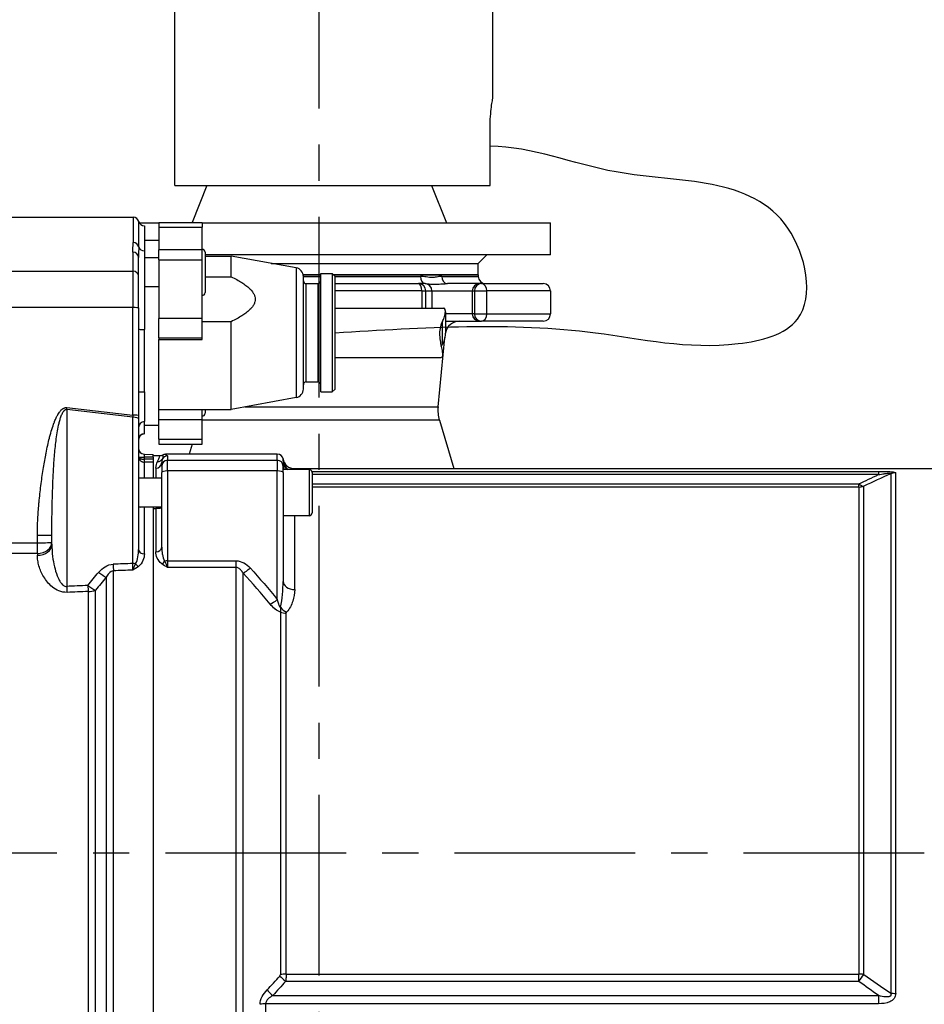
# Model space of a CAD drawing. Header units: millimetres. Extents: x 0 to 5940, y 0 to 4200.
# Tile 44 of 55: x 2743 to 3056, y 3013 to 3354. Entities that reach past the tile are written whole.
import ezdxf

# ---------------------------------------------------------------- set-up
doc = ezdxf.new("R2010")
doc.units = ezdxf.units.MM
doc.header["$LTSCALE"] = 50
doc.linetypes.add('MITTE', pattern=[2, 1.25, -0.25, 0.25, -0.25])
for name, color, linetype in [('02-LINIE-035', 2, 'CONTINUOUS'), ('03-LINIE-050', 3, 'CONTINUOUS'), ('05-ACHSE', 1, 'MITTE')]:
    doc.layers.add(name, color=color, linetype=linetype)

msp = doc.modelspace()

# ---------------------------------------------------------------- linework, layer by layer
at = {"layer": '02-LINIE-035'}
for p, q in [((2796.65, 3296.78), (2796.65, 3645.26)), ((2906.65, 3326.78), (2906.65, 3622.96)), ((2905.74, 3296.78), (2905.74, 3316.78)), ((2796.65, 3296.78), (2905.74, 3296.78)), ((2807.81, 3296.78), (2802.71, 3283.91)), ((2885.5, 3296.78), (2890.65, 3283.78)), ((2673.98, 3285.78), (2782.28, 3285.78)), ((2782.28, 3285.78), (2782.28, 3276.95)), ((2784.22, 3275.54), (2784.22, 3284.28)), ((2784.42, 3283.78), (2791.15, 3283.78)), ((2786.15, 3282.78), (2786.15, 3274.13)), ((2791.15, 3283.91), (2791.15, 3282.35)), ((2791.15, 3283.91), (2806.15, 3283.91)), ((2791.15, 3282.35), (2806.15, 3282.35)), ((2791.15, 3282.35), (2791.15, 3274.47)), ((2806.15, 3283.91), (2806.15, 3282.35)), ((2806.15, 3283.78), (2926.65, 3283.78)), ((2806.15, 3274.47), (2806.15, 3282.35)), ((2926.65, 3272.78), (2926.65, 3283.78)), ((2786.15, 3277.78), (2791.15, 3277.78)), ((2786.15, 3274.13), (2786.15, 3246.94)), ((2791.15, 3270.96), (2791.15, 3274.47)), ((2806.15, 3274.47), (2791.15, 3274.47)), ((2806.15, 3270.96), (2806.15, 3274.47)), ((2782.15, 3273.63), (2782.15, 3267.07)), ((2784.15, 3265.32), (2784.15, 3271.8)), ((2791.15, 3271.66), (2786.15, 3271.66)), ((2791.15, 3270.96), (2806.15, 3270.96)), ((2791.15, 3270.96), (2791.15, 3250.71)), ((2806.15, 3250.71), (2806.15, 3270.96)), ((2807.15, 3273.66), (2807.15, 3259.66)), ((2926.65, 3272.78), (2807.15, 3272.78)), ((2807.15, 3272.28), (2816.15, 3272.28)), ((2816.15, 3265.17), (2816.15, 3272.28)), ((2838.69, 3268.23), (2816.15, 3272.28)), ((2901.65, 3269.78), (2904.65, 3272.78)), ((2673.96, 3267.07), (2782.15, 3267.07)), ((2782.15, 3267.07), (2782.15, 3254.47)), ((2830.04, 3269.78), (2901.65, 3269.78)), ((2830.04, 3269.78), (2901.65, 3269.78)), ((2838.69, 3268.23), (2838.69, 3223.34)), ((2901.65, 3265.78), (2901.65, 3269.78)), ((2784.15, 3254.4), (2784.15, 3265.32)), ((2807.15, 3265.17), (2816.15, 3265.17)), ((2841.11, 3265.78), (2847.15, 3265.78)), ((2847.15, 3265.78), (2841.11, 3265.78)), ((2841.15, 3265.28), (2847.15, 3265.28)), ((2841.15, 3226.29), (2841.15, 3265.28)), ((2847.15, 3225.28), (2847.15, 3266.28)), ((2847.15, 3266.28), (2851.15, 3266.28)), ((2851.15, 3266.28), (2851.15, 3225.28)), ((2852.15, 3265.28), (2851.15, 3266.28)), ((2851.65, 3265.78), (2901.65, 3265.78)), ((2901.65, 3265.78), (2851.65, 3265.78)), ((2852.15, 3265.28), (2881.66, 3265.28)), ((2852.15, 3226.28), (2852.15, 3265.28)), ((2889.07, 3265.28), (2901.65, 3265.28)), ((2901.65, 3265.78), (2901.65, 3265.28)), ((2791.15, 3261.66), (2786.15, 3261.66)), ((2842.15, 3228.78), (2842.15, 3262.78)), ((2842.15, 3262.78), (2846.15, 3262.78)), ((2846.15, 3262.78), (2846.15, 3228.78)), ((2852.15, 3262.78), (2881.02, 3262.78)), ((2882.13, 3260.28), (2852.15, 3260.28)), ((2883.15, 3262.78), (2881.02, 3262.78)), ((2882.13, 3260.28), (2883.51, 3260.28)), ((2882.13, 3260.28), (2882.13, 3254.33)), ((2883.25, 3262.78), (2883.15, 3262.78)), ((2883.51, 3260.28), (2885.64, 3260.28)), ((2883.51, 3254.33), (2883.51, 3260.28)), ((2885.64, 3260.28), (2899.59, 3260.28)), ((2885.64, 3260.28), (2885.64, 3254.33)), ((2902.08, 3262.78), (2891, 3262.78)), ((2899.59, 3260.28), (2900.31, 3260.28)), ((2899.59, 3260.28), (2899.59, 3252.28)), ((2900.31, 3260.28), (2904.62, 3260.28)), ((2900.31, 3260.28), (2900.31, 3252.28)), ((2902.81, 3262.78), (2902.08, 3262.78)), ((2902.81, 3262.78), (2924.15, 3262.78)), ((2926.65, 3260.28), (2904.62, 3260.28)), ((2904.62, 3252.28), (2904.62, 3260.28)), ((2926.65, 3260.28), (2926.65, 3252.28)), ((2782.15, 3254.47), (2673.77, 3254.47)), ((2782.15, 3217.23), (2782.15, 3254.47)), ((2784.15, 3254.4), (2784.15, 3217.16)), ((2852.15, 3254.33), (2889.7, 3254.33)), ((2806.15, 3250.71), (2791.15, 3250.71)), ((2791.15, 3243.98), (2791.15, 3250.71)), ((2806.15, 3243.98), (2806.15, 3250.71)), ((2890.28, 3253.01), (2890.28, 3246.14)), ((2899.59, 3252.28), (2890.28, 3252.28)), ((2900.31, 3252.28), (2899.59, 3252.28)), ((2900.31, 3252.28), (2904.62, 3252.28)), ((2904.62, 3252.28), (2926.65, 3252.28)), ((2786.15, 3225.31), (2786.15, 3246.94)), ((2816.15, 3249.59), (2806.15, 3249.59)), ((2816.15, 3219.28), (2816.15, 3249.59)), ((2889.28, 3241.82), (2889.28, 3249.75)), ((2890.28, 3249.78), (2902.08, 3249.78)), ((2902.08, 3249.78), (2902.81, 3249.78)), ((2924.15, 3249.78), (2902.81, 3249.78)), ((2791.15, 3243.98), (2806.15, 3243.98)), ((2791.15, 3243.98), (2791.15, 3243.41)), ((2791.15, 3213.78), (2791.15, 3243.41)), ((2791.15, 3243.41), (2806.15, 3243.41)), ((2806.15, 3243.41), (2806.15, 3243.98)), ((2887.74, 3220.14), (2890.1, 3244.12)), ((2852.15, 3237.23), (2888.86, 3237.23)), ((2842.15, 3228.78), (2846.15, 3228.78)), ((2852.15, 3226.28), (2851.15, 3225.28)), ((2786.15, 3225.31), (2786.15, 3215.02)), ((2838.69, 3223.34), (2816.15, 3219.28)), ((2847.15, 3225.28), (2851.15, 3225.28)), ((2759.36, 3219.88), (2782.15, 3217.23)), ((2791.15, 3219.28), (2816.15, 3219.28)), ((2806.15, 3215.69), (2806.15, 3219.28)), ((2807.15, 3219.28), (2807.15, 3217.91)), ((2820.9, 3220.14), (2887.74, 3220.14)), ((2782.21, 3216.54), (2759.29, 3219.21)), ((2759.29, 3219.21), (2759.29, 3158.03)), ((2782.21, 3165.93), (2782.21, 3216.54)), ((2784.15, 3217.16), (2784.15, 3216.02)), ((2784.15, 3216.02), (2784.15, 3170.74)), ((2786.15, 3210.81), (2786.15, 3215.02)), ((2786.15, 3213.78), (2791.15, 3213.78)), ((2806.15, 3215.69), (2791.15, 3215.69)), ((2791.15, 3208.97), (2791.15, 3213.78)), ((2806.15, 3208.97), (2806.15, 3215.69)), ((2888.19, 3215.52), (2806.15, 3215.52)), ((2888.19, 3215.52), (2893.2, 3198.78)), ((2786.15, 3210.78), (2786.15, 3210.81)), ((2791.15, 3208.97), (2806.15, 3208.97)), ((2791.15, 3208.97), (2791.15, 3207.25)), ((2791.15, 3207.25), (2806.15, 3207.25)), ((2802.65, 3207.25), (2801.61, 3203.78)), ((2806.15, 3207.25), (2806.15, 3208.97)), ((2784.16, 3202.79), (2786.1, 3202.79)), ((2786.1, 3203.79), (2789.15, 3203.71)), ((2789.15, 3202.71), (2786.1, 3202.79)), ((2786.1, 3202.79), (2786.1, 3202.01)), ((2789.15, 3202.71), (2789.15, 3203.71)), ((2789.15, 3203.28), (2791.54, 3203.28)), ((2789.15, 3202.71), (2789.15, 3202.02)), ((2832.15, 3203.78), (2793.48, 3203.78)), ((2794.15, 3203.15), (2794.15, 3201.66)), ((2832.15, 3201.66), (2832.15, 3203.78)), ((2786.15, 3195.47), (2786.15, 3201.03)), ((2789.15, 3201.04), (2789.15, 3195.47)), ((2789.15, 3201.04), (2789.15, 3195.47)), ((2790.15, 3198.94), (2790.15, 3195.47)), ((2792.15, 3199.66), (2792.15, 3200.87)), ((2792.15, 3199.66), (2792.15, 3197.43)), ((2794.15, 3197.95), (2794.15, 3201.66)), ((2794.15, 3201.66), (2832.15, 3201.66)), ((2832.15, 3201.66), (2832.15, 3197.95)), ((2834.15, 3201.3), (2834.15, 3199.66)), ((2834.15, 3197.43), (2834.15, 3199.66)), ((2838.07, 3198.78), (3080.15, 3198.78)), ((2792.15, 3195.47), (2784.15, 3195.47)), ((2792.15, 3171.54), (2792.15, 3197.43)), ((2794.15, 3197.95), (2794.15, 3166.86)), ((2832.15, 3197.95), (2794.15, 3197.95)), ((2832.15, 3153.44), (2832.15, 3197.95)), ((2843.15, 3198.47), (2834.15, 3198.47)), ((2834.15, 3197.43), (2834.15, 3159.74)), ((2843.15, 3198.47), (2843.15, 3182.47)), ((2844.09, 3197.82), (3040.12, 3197.82)), ((2844.15, 3197.47), (2844.15, 3183.47)), ((3040.12, 3196.68), (2844.15, 3196.68)), ((3040.12, 3197.82), (3040.12, 3196.68)), ((3044.33, 3197), (3044.33, 3017.32)), ((3046.04, 3017.21), (3046.04, 3197.3)), ((2844.15, 3193.47), (3033.28, 3193.47)), ((3033.28, 3192.4), (2844.15, 3192.4)), ((3033.28, 3192.4), (3033.28, 3193.47)), ((3033.28, 3192.4), (3033.28, 3023.88)), ((3034.99, 3023.78), (3034.99, 3192.69)), ((2792.15, 3185.47), (2784.68, 3185.47)), ((2786.15, 3169.24), (2786.15, 3185.47)), ((2789.15, 3185.47), (2789.15, 2946.1)), ((2789.15, 3184.98), (2790.15, 3184.98)), ((2789.15, 3184.98), (2789.15, 2946.58)), ((2790.15, 3184.98), (2790.15, 3170.02)), ((2843.15, 3182.47), (2834.15, 3182.47)), ((2838.15, 3156.91), (2838.15, 3182.47)), ((2749.15, 3173.1), (2749.15, 3175.69)), ((2754.15, 3172.64), (2754.15, 3175.87)), ((2681.95, 3173.1), (2749.15, 3173.1)), ((2749.15, 3169.41), (2749.15, 3173.1)), ((2749.15, 3169.41), (2677.42, 3169.41)), ((2749.15, 3169.41), (2749.15, 3168.8)), ((2794.15, 3166.86), (2794.15, 3164.57)), ((2794.15, 3166.86), (2817.84, 3166.86)), ((2817.84, 3166.86), (2817.84, 3164.57)), ((2775.49, 2968.14), (2775.49, 3163.43)), ((2817.84, 3164.57), (2794.15, 3164.57)), ((2817.84, 3164.57), (2817.84, 2967)), ((2820.3, 2968.96), (2820.3, 3162.6)), ((2772.99, 3161.16), (2772.99, 2970.41)), ((2766.75, 3156.26), (2766.75, 2975.31)), ((2769.25, 2974.86), (2769.25, 3156.71)), ((2833.24, 3149.12), (2833.24, 3023.71)), ((2835.21, 3023.88), (2835.21, 3148.79)), ((2835.21, 3023.88), (3033.28, 3023.88)), ((3033.28, 3021.38), (3033.28, 3023.88)), ((3033.28, 3021.38), (2834.99, 3021.38)), ((2830.57, 3016.47), (3040.12, 3016.47)), ((3040.12, 3016.47), (3040.12, 3013.64)), ((3040.12, 3013.64), (2828.15, 3013.64)), ((2828.15, 2985.9), (2828.15, 3013.64))]:
    msp.add_line(p, q, dxfattribs=at)
for centre, radius, start, end in [((2782.28, 3283.78), 2, 14.4775, 90), ((2786.15, 3284.78), 2, 194.4775, 270), ((2806.15, 3273.66), 1, 0, 90), ((2838.15, 3265.28), 3, 0, 79.796), ((2842.15, 3263.78), 1, 180, 270), ((2846.15, 3263.78), 1, 270, 0), ((2904.15, 3265.28), 2.5, 180, 270), ((2924.15, 3260.28), 2.5, 0, 90), ((2806.15, 3259.66), 1, 270, 0), ((2924.15, 3252.28), 2.5, 270, 0), ((2895.19, 3244.78), 5, 90, 169.4893), ((2838.15, 3226.29), 3, 280.204, 0), ((2842.15, 3227.78), 1, 90, 180), ((2846.15, 3227.78), 1, 0, 90), ((2899.68, 3218.96), 12, 174.3811, 196.6866), ((2806.15, 3217.91), 1, 270, 0), ((2786.15, 3208.78), 2, 90, 180), ((2786.15, 3205.79), 2, 180, 268.5), ((2791.54, 3205.29), 2, 269.9998, 298.9431), ((2838.07, 3202.78), 4, 189.5989, 270.0002), ((2843.15, 3197.47), 1, 0, 90), ((2843.15, 3183.47), 1, 270, 0)]:
    msp.add_arc(centre, radius, start, end, dxfattribs=at)
for centre, major_axis, ratio, start_param, end_param in [((2782.28, 3275.07), (2, 0), 0.9411, 0.25268, 1.570796), ((2786.15, 3276.01), (-2, 0), 0.9411, 0.25268, 1.570796), ((2782.15, 3271.8), (2, 0), 0.919003, 0, 1.570796), ((2782.15, 3265.32), (2, 0), 0.87525, 0, 1.570796), ((2883.25, 3265.28), (0, -2.5), 0.636525, 4.712389, 6.283185), ((2891, 3265.28), (0, -2.5), 0.771256, 4.712389, 6.283185), ((2881.02, 3260.28), (0, 2.5), 0.996195, 4.712389, 6.283185), ((2881.02, 3260.28), (0, 2.5), 0.443479, 4.712389, 6.283185), ((2883.15, 3260.28), (0, 2.5), 0.996195, 4.712389, 6.283185), ((2902.08, 3260.28), (0, 2.5), 0.996195, 0, 1.570796), ((2902.81, 3260.28), (0, 2.5), 0.996195, 0, 1.570796), ((2902.81, 3260.28), (0, 2.5), 0.724522, 4.712389, 6.283185), ((2782.15, 3254.4), (2, 0), 0.034899, 0, 1.570796), ((2902.08, 3252.28), (0, -2.5), 0.996195, 4.712389, 6.283185), ((2902.81, 3252.28), (0, -2.5), 0.996195, 4.712389, 6.283185), ((2902.81, 3252.28), (0, -2.5), 0.724522, 0, 1.570796), ((2786.15, 3247.01), (-2, 0), 0.034899, 0, 1.570796), ((2786.15, 3225.38), (-2, 0), 0.034899, 0, 1.570796), ((2759.36, 3219.98), (-0.35, -2.98), 0.004035, 1.307751, 1.536124), ((2782.15, 3217.33), (0.23, -3.05), 0.002593, 4.746559, 4.974931), ((2782.15, 3217.16), (2, 0), 0.034899, 0, 1.570796), ((2782.15, 3216.02), (2, 0), 0.258819, 0, 1.544616), ((2786.15, 3213.03), (-2, 0), 0.994124, 4.712389, 6.283185), ((2786.15, 3208.83), (-2, 0), 0.994124, 4.712389, 6.283185), ((2786.47, 3202.96), (-2.29, -0.41), 0.836033, 6.136106, 6.196461), ((2786.27, 3203.46), (-2.1, -0.73), 0.374667, 6.153936, 6.217185), ((2785.16, 3202.79), (-0.997, -0.078), 0.769101, 6.181378, 6.26428), ((2786.15, 3202.78), (-0.05, 1), 0.052014, 6.279088, 7.849199), ((2794.15, 3201.15), (2, 0), 0.999657, 1.570796, 2.611507), ((2832.15, 3201.78), (0, -2), 0.999657, 1.738379, 3.141593), ((2786.13, 3202.01), (-0.022, -1), 0.026171, 4.71296, 6.101678), ((2800.33, 4305.82), (-14.22, -1103.82), 0.029846, 6.282919, 6.283713), ((2786.15, 3202.99), (2, 0.13), 0.983491, 4.620779, 4.646957), ((3740.85, 3065.78), (-5289.1, 0), 0.026186, 4.89331, 4.893892), ((2786.15, 3202.01), (0.005, -1), 0.026177, 4.712263, 6.10162), ((3740.88, 3065.78), (-5289.1, 0), 0.025997, 4.893315, 4.893892), ((2789.15, 3202.02), (0, 1), 0.00001, 1.570725, 2.962286), ((2790.15, 3200.87), (2, 0), 0.968372, 4.712389, 6.283185), ((2790.7, 3203.17), (1.79, -0.89), 0.981214, 5.167424, 6.214528), ((2794.15, 3199.66), (-2, 0), 0.999657, 4.712389, 6.283185), ((2832.15, 3199.66), (2, 0), 0.999657, 0, 1.570796), ((2838.14, 3201.79), (-3.99, -0.23), 0.992701, 0.015766, 0.93391), ((2838.15, 3201.3), (-4, 0), 0.938391, 0, 0.855559), ((2838.15, 3199.75), (-4, 0), 0.766044, 0, 0.431875), ((2794.15, 3197.43), (-2, 0), 0.258819, 4.712389, 6.283185), ((2832.15, 3197.43), (2, 0), 0.258819, 0, 1.570796), ((3046.04, 3192.35), (-5, 0), 0.988816, 4.712389, 5.061455), ((3033.28, 3197.3), (2.18, -4.5), 0.460312, 5.473518, 6.079033), ((3033.28, 3197.3), (-5, 0), 0.981486, 1.570796, 1.919862), ((2749.15, 3175.87), (5, 0), 0.034899, 4.712389, 6.283185), ((2749.15, 3173.28), (5, 0), 0.773341, 4.712389, 6.283185), ((2749.15, 3173.28), (5, 0), 0.034899, 4.712389, 6.283185), ((2749.15, 3172.64), (5, 0), 0.768739, 4.712389, 6.283185), ((2790.15, 3171.54), (2, 0), 0.758102, 4.712389, 6.283185), ((2786.15, 3170.74), (-2, 0), 0.752394, 0, 1.570796), ((7476.42, 3064.49), (-5441.86, 36.91), 0.025292, 5.752973, 5.755465), ((2775.49, 3166.98), (-0.18, 5), 0.036867, 1.831334, 2.359813), ((2782.16, 3166.67), (0.07, 4.31), 0.013701, 3.941713, 4.541746), ((2782.15, 3165.42), (-2, 0), 0.258819, 4.210572, 4.686209), ((2784.08, 3166.33), (1.19, -1.61), 0.52466, 4.609812, 5.331658), ((2792.2, 3167.25), (1.18, 1.61), 0.530864, 4.085409, 4.81945), ((2794.15, 3166.35), (2, 0), 0.258819, 1.570796, 2.081647), ((2749.67, 3163.34), (4.2, 2.71), 0.029322, 1.440177, 1.440257), ((2749.67, 3163.34), (3.64, 3.42), 0.387928, 4.715457, 4.715651), ((2770.49, 3164.18), (-3.82, 3.23), 0.216786, 1.718465, 2.452182), ((7476.55, 3065.78), (-5441.86, 35.61), 0.024405, 5.753028, 5.755453), ((2822.77, 3165.68), (-3.69, -3.37), 0.193992, 0.677403, 1.395248), ((7476.42, 3064.49), (-5308.2, 36), 0.025292, 5.803952, 5.806957), ((2759.42, 3159.33), (-0.21, 5), 0.038365, 1.831122, 2.308185), ((2766.75, 3159.63), (-3.91, 3.12), 0.220646, 1.712376, 2.427448), ((2766.75, 3159.63), (-0.21, 5), 0.038269, 1.831136, 2.311199), ((2838.15, 3159.74), (-4, 0), 0.706433, 0, 1.570796), ((7476.55, 3065.78), (-5308.2, 34.7), 0.024383, 5.80394, 5.806945), ((2766.75, 3159.63), (-5, 0), 0.675176, 1.570796, 2.094395), ((2832.15, 3154.73), (-3.91, -3.12), 0.205021, 0.736911, 1.408691), ((2835.35, 3151.67), (2.99, -2.65), 0.534881, 4.455774, 5.154857), ((2835.21, 3151.36), (-4, 0), 0.643441, 1.055247, 1.570796), ((2831.44, 3023.38), (1.78, 0.44), 0.493243, 5.660665, 6.163089), ((2834.99, 3022.08), (3.01, -2.63), 0.131656, 4.118934, 4.82686), ((2835.21, 3022.58), (4, 0), 0.324871, 1.570796, 2.086345), ((3033.28, 3022.25), (-5, 0), 0.324871, 4.363323, 4.712389), ((3033.28, 3022.25), (-2.98, -4.02), 0.104344, 1.430775, 2.03629), ((2830.57, 3017.16), (2.94, -2.71), 0.128487, 4.101219, 4.83045), ((3046.04, 3019.03), (-5, 0), 0.365246, 1.22173, 1.570796), ((2828.15, 3012.07), (4, 0), 0.392088, 1.570796, 2.086345)]:
    msp.add_ellipse(centre, major_axis=major_axis, ratio=ratio, start_param=start_param, end_param=end_param, dxfattribs=at)
for points, knots in [([(2905.74, 3316.78), (2905.74, 3318.04), (2905.79, 3319.38), (2905.96, 3321.85), (2906.08, 3322.97), (2906.31, 3324.74), (2906.44, 3325.51), (2906.61, 3326.53), (2906.65, 3326.78), (2906.65, 3326.78)], [-3.020728, -3.020728, -3.020728, -3.020728, -2.64313, -2.64313, -2.265532, -2.265532, -1.887948, -1.887948, -1.510364, -1.510364, -1.510364, -1.510364]), ([(2782.15, 3273.63), (2782.15, 3274.7), (2782.26, 3275.7), (2782.28, 3276.63), (2782.28, 3276.74), (2782.28, 3276.84), (2782.28, 3276.95)], [0, 0, 0, 0, 0.89649, 0.89649, 0.89649, 1, 1, 1, 1]), ([(2889.07, 3265.28), (2888.61, 3265.28), (2888.14, 3265.21), (2887.09, 3265.02), (2886.52, 3264.91), (2885.17, 3264.84), (2884.4, 3264.94), (2882.98, 3265.18), (2882.33, 3265.28), (2881.66, 3265.28)], [-3.141593, -3.141593, -3.141593, -3.141593, -1.837026, -1.837026, -0.319129, -0.319129, 1.599146, 1.599146, 3.141593, 3.141593, 3.141593, 3.141593]), ([(2883.25, 3262.78), (2883.66, 3262.78), (2884.11, 3262.73), (2885.3, 3262.61), (2886.14, 3262.56), (2887.79, 3262.6), (2888.56, 3262.65), (2889.89, 3262.75), (2890.47, 3262.78), (2891, 3262.78)], [-3.141593, -3.141593, -3.141593, -3.141593, -1.599146, -1.599146, 0.319129, 0.319129, 1.837026, 1.837026, 3.141593, 3.141593, 3.141593, 3.141593]), ([(2889.28, 3249.75), (2889.5, 3250.15), (2889.69, 3250.56), (2890.09, 3251.58), (2890.22, 3252.17), (2890.3, 3253.09), (2890.27, 3253.49), (2890.09, 3254.07), (2889.95, 3254.24), (2889.78, 3254.32), (2889.74, 3254.33), (2889.7, 3254.33)], [5.831266, 5.831266, 5.831266, 5.831266, 5.9754167, 5.9754167, 6.2084341, 6.2084341, 6.4372341, 6.4372341, 6.6660342, 6.6660342, 6.7362958, 6.7362958, 6.7362958, 6.7362958]), ([(2889.28, 3249.75), (2889.06, 3249.35), (2888.86, 3248.91), (2888.47, 3247.69), (2888.34, 3246.87), (2888.25, 3245.33), (2888.29, 3244.51), (2888.47, 3242.92), (2888.61, 3242.16), (2888.87, 3240.85), (2889.01, 3240.19), (2889.22, 3239.05), (2889.28, 3238.57), (2889.28, 3237.85), (2889.22, 3237.57), (2889.05, 3237.29), (2888.95, 3237.24), (2888.86, 3237.24)], [1.409341, 1.409341, 1.409341, 1.409341, 1.553492, 1.553492, 1.786509, 1.786509, 2.015309, 2.015309, 2.244109, 2.244109, 2.475329, 2.475329, 2.706549, 2.706549, 2.937769, 2.937769, 3.098727, 3.098727, 3.098727, 3.098727]), ([(2890.28, 3246.14), (2890.28, 3245.91), (2890.27, 3245.69), (2890.22, 3244.7), (2890.09, 3243.88), (2889.69, 3242.66), (2889.5, 3242.22), (2889.28, 3241.82)], [7.9837111, 7.9837111, 7.9837111, 7.9837111, 8.0485134, 8.0485134, 8.2815308, 8.2815308, 8.4256815, 8.4256815, 8.4256815, 8.4256815]), ([(2749.15, 3175.69), (2749.15, 3177.53), (2749.21, 3179.46), (2749.32, 3181.48), (2749.4, 3183.07), (2749.52, 3184.72), (2749.67, 3186.42), (2749.69, 3186.68), (2749.72, 3186.97), (2749.74, 3187.2), (2749.91, 3189.05), (2750.13, 3190.98), (2750.37, 3192.87), (2750.49, 3193.82), (2750.62, 3194.76), (2750.75, 3195.7), (2750.88, 3196.63), (2751.02, 3197.52), (2751.17, 3198.5), (2751.45, 3200.21), (2751.73, 3201.85), (2752.03, 3203.42), (2752.07, 3203.64), (2752.11, 3203.83), (2752.16, 3204.08), (2752.35, 3205.05), (2752.54, 3205.98), (2752.74, 3206.86), (2752.93, 3207.71), (2753.12, 3208.53), (2753.31, 3209.3), (2753.34, 3209.41), (2753.36, 3209.48), (2753.39, 3209.61), (2753.64, 3210.59), (2753.9, 3211.51), (2754.16, 3212.35), (2754.43, 3213.23), (2754.7, 3214.03), (2754.98, 3214.76), (2755.02, 3214.85), (2755.04, 3214.91), (2755.09, 3215.04), (2755.28, 3215.52), (2755.47, 3215.96), (2755.67, 3216.36), (2755.84, 3216.73), (2756.02, 3217.07), (2756.2, 3217.39), (2756.25, 3217.48), (2756.28, 3217.54), (2756.36, 3217.66), (2756.5, 3217.89), (2756.64, 3218.1), (2756.78, 3218.29), (2756.87, 3218.41), (2756.96, 3218.53), (2757.05, 3218.64), (2757.12, 3218.73), (2757.17, 3218.79), (2757.28, 3218.9), (2757.38, 3219.01), (2757.48, 3219.11), (2757.58, 3219.2), (2757.67, 3219.28), (2757.76, 3219.35), (2757.86, 3219.42), (2757.87, 3219.43), (2757.88, 3219.44), (2757.89, 3219.44), (2757.9, 3219.45), (2757.91, 3219.46), (2757.94, 3219.48), (2758.01, 3219.53), (2758.08, 3219.57), (2758.15, 3219.61), (2758.24, 3219.66), (2758.32, 3219.7), (2758.41, 3219.74), (2758.52, 3219.78), (2758.63, 3219.82), (2758.73, 3219.84), (2758.81, 3219.86), (2758.89, 3219.87), (2758.96, 3219.88), (2759.01, 3219.89), (2759.06, 3219.89), (2759.12, 3219.89), (2759.15, 3219.89), (2759.18, 3219.89), (2759.22, 3219.89), (2759.27, 3219.89), (2759.32, 3219.89), (2759.36, 3219.88)], [0, 0, 0, 0, 0.131077, 0.131077, 0.131077, 0.234375, 0.234375, 0.234375, 0.25, 0.25, 0.25, 0.375, 0.375, 0.375, 0.4375, 0.4375, 0.4375, 0.5, 0.5, 0.5, 0.609375, 0.609375, 0.609375, 0.625, 0.625, 0.625, 0.684441, 0.684441, 0.684441, 0.742188, 0.742188, 0.742188, 0.75, 0.75, 0.75, 0.807154, 0.807154, 0.807154, 0.867187, 0.867187, 0.867187, 0.875, 0.875, 0.875, 0.903643, 0.903643, 0.903643, 0.929687, 0.929687, 0.929687, 0.9375, 0.9375, 0.9375, 0.951828, 0.951828, 0.951828, 0.960937, 0.960937, 0.960937, 0.96875, 0.96875, 0.96875, 0.975915, 0.975915, 0.975915, 0.982422, 0.982422, 0.982422, 0.983398, 0.983398, 0.983398, 0.984375, 0.984375, 0.984375, 0.986733, 0.986733, 0.986733, 0.989521, 0.989521, 0.989521, 0.993125, 0.993125, 0.993125, 0.995619, 0.995619, 0.995619, 0.99731, 0.99731, 0.99731, 0.998419, 0.998419, 0.998419, 1, 1, 1, 1]), ([(2754.15, 3175.87), (2754.15, 3177.75), (2754.17, 3179.63), (2754.22, 3183.36), (2754.25, 3185.22), (2754.34, 3188.93), (2754.4, 3190.78), (2754.53, 3194.48), (2754.62, 3196.32), (2754.82, 3200), (2754.95, 3201.83), (2755.18, 3204.57), (2755.27, 3205.48), (2755.46, 3207.3), (2755.57, 3208.21), (2755.81, 3210.01), (2755.95, 3210.91), (2756.26, 3212.7), (2756.43, 3213.58), (2756.75, 3214.89), (2756.86, 3215.33), (2757.11, 3216.19), (2757.25, 3216.61), (2757.49, 3217.24), (2757.58, 3217.45), (2757.77, 3217.86), (2757.87, 3218.06), (2758.04, 3218.35), (2758.1, 3218.45), (2758.24, 3218.64), (2758.31, 3218.73), (2758.44, 3218.86), (2758.48, 3218.9), (2758.58, 3218.99), (2758.63, 3219.03), (2758.75, 3219.11), (2758.81, 3219.14), (2758.93, 3219.19), (2758.98, 3219.2), (2759.06, 3219.21), (2759.09, 3219.22), (2759.15, 3219.22), (2759.17, 3219.22), (2759.22, 3219.22), (2759.25, 3219.22), (2759.29, 3219.21)], [0, 0, 0, 0, 0.125, 0.125, 0.25, 0.25, 0.375, 0.375, 0.5, 0.5, 0.625, 0.625, 0.6875, 0.6875, 0.75, 0.75, 0.8125, 0.8125, 0.875, 0.875, 0.90625, 0.90625, 0.9375, 0.9375, 0.953125, 0.953125, 0.96875, 0.96875, 0.976562, 0.976562, 0.984375, 0.984375, 0.988281, 0.988281, 0.992188, 0.992188, 0.996094, 0.996094, 0.998047, 0.998047, 0.999023, 0.999023, 0.999512, 0.999512, 1, 1, 1, 1]), ([(2784.16, 3202.79), (2784.17, 3202.73), (2784.19, 3202.67), (2784.23, 3202.62), (2784.3, 3202.52), (2784.42, 3202.42), (2784.58, 3202.33), (2784.61, 3202.31), (2784.65, 3202.29), (2784.69, 3202.28), (2784.8, 3202.23), (2784.93, 3202.18), (2785.07, 3202.14), (2785.14, 3202.12), (2785.22, 3202.11), (2785.3, 3202.09), (2785.38, 3202.07), (2785.46, 3202.06), (2785.55, 3202.05), (2785.73, 3202.03), (2785.91, 3202.01), (2786.1, 3202.01)], [0, 0, 0, 0, 0.143667, 0.143667, 0.143667, 0.416699, 0.416699, 0.416699, 0.473031, 0.473031, 0.473031, 0.641332, 0.641332, 0.641332, 0.728225, 0.728225, 0.728225, 0.816874, 0.816874, 0.816874, 1, 1, 1, 1]), ([(2784.16, 3202.72), (2784.16, 3202.67), (2784.17, 3202.62), (2784.18, 3202.57), (2784.19, 3202.5), (2784.21, 3202.43), (2784.23, 3202.36), (2784.24, 3202.33), (2784.25, 3202.3), (2784.26, 3202.27), (2784.33, 3202.07), (2784.44, 3201.89), (2784.58, 3201.72), (2784.61, 3201.68), (2784.65, 3201.65), (2784.69, 3201.61), (2784.8, 3201.5), (2784.93, 3201.4), (2785.07, 3201.32), (2785.14, 3201.27), (2785.22, 3201.24), (2785.3, 3201.2), (2785.38, 3201.17), (2785.46, 3201.14), (2785.55, 3201.11), (2785.73, 3201.06), (2785.91, 3201.03), (2786.1, 3201.03)], [0, 0, 0, 0, 0.057422, 0.057422, 0.057422, 0.143533, 0.143533, 0.143533, 0.178528, 0.178528, 0.178528, 0.415832, 0.415832, 0.415832, 0.472312, 0.472312, 0.472312, 0.640764, 0.640764, 0.640764, 0.727783, 0.727783, 0.727783, 0.81657, 0.81657, 0.81657, 1, 1, 1, 1]), ([(2790.7, 3201.2), (2791.05, 3201.89), (2791.26, 3202.42), (2791.56, 3203.11), (2791.61, 3203.28), (2791.54, 3203.28)], [0, 0, 0, 0, 0.5, 0.5, 1, 1, 1, 1]), ([(2792.51, 3203.53), (2792.48, 3203.48), (2792.52, 3203.34), (2792.58, 3202.88), (2792.6, 3202.56), (2792.43, 3202.16)], [0, 0, 0, 0, 0.5, 0.5, 1, 1, 1, 1]), ([(2792.51, 3203.53), (2792.66, 3203.62), (2792.81, 3203.68), (2793.14, 3203.76), (2793.31, 3203.78), (2793.48, 3203.78)], [0.0000018, 0.0000018, 0.0000018, 0.0000018, 0.0506397, 0.0506397, 0.101278, 0.101278, 0.101278, 0.101278]), ([(2793.48, 3203.78), (2793.44, 3203.75), (2793.42, 3203.71), (2793.42, 3203.68), (2793.43, 3203.65), (2793.44, 3203.63), (2793.47, 3203.6), (2793.52, 3203.56), (2793.59, 3203.51), (2793.68, 3203.47), (2793.75, 3203.43), (2793.83, 3203.4), (2793.9, 3203.36), (2793.94, 3203.35), (2793.97, 3203.33), (2794, 3203.31), (2794.06, 3203.27), (2794.11, 3203.24), (2794.14, 3203.2), (2794.15, 3203.18), (2794.15, 3203.17), (2794.15, 3203.15)], [0, 0, 0, 0, 0.165322, 0.165322, 0.165322, 0.284111, 0.284111, 0.284111, 0.496873, 0.496873, 0.496873, 0.666666, 0.666666, 0.666666, 0.748446, 0.748446, 0.748446, 0.921974, 0.921974, 0.921974, 1, 1, 1, 1]), ([(2792.43, 3202.16), (2792.39, 3202.07), (2792.35, 3201.97), (2792.31, 3201.86), (2792.22, 3201.57), (2792.15, 3201.24), (2792.15, 3200.87)], [0, 0, 0, 0, 0.265519, 0.265519, 0.265519, 1, 1, 1, 1]), ([(2834.15, 3201.5), (2834.14, 3201.73), (2834.13, 3201.9), (2834.12, 3202.01), (2834.12, 3202.06), (2834.12, 3202.09), (2834.13, 3202.12)], [0, 0, 0, 0, 0.727137, 0.727137, 0.727137, 1, 1, 1, 1]), ([(3040.12, 3197.82), (3041.43, 3197.82), (3042.77, 3197.8), (3043.95, 3197.73), (3043.96, 3197.73), (3043.98, 3197.73), (3043.99, 3197.73), (3044.58, 3197.69), (3045.12, 3197.64), (3045.48, 3197.57), (3045.49, 3197.57), (3045.5, 3197.57), (3045.5, 3197.57), (3045.87, 3197.49), (3046.04, 3197.4), (3046.04, 3197.3)], [0, 0, 0, 0, 0.4944, 0.4944, 0.4944, 0.5, 0.5, 0.5, 0.744851, 0.744851, 0.744851, 0.75, 0.75, 0.75, 1, 1, 1, 1]), ([(3040.12, 3196.68), (3040.76, 3196.8), (3041.4, 3196.91), (3042.06, 3197.01), (3042.43, 3197.07), (3042.81, 3197.12), (3043.19, 3197.17), (3043.27, 3197.17), (3043.36, 3197.18), (3043.44, 3197.19), (3043.58, 3197.2), (3043.72, 3197.22), (3043.85, 3197.22), (3043.93, 3197.22), (3044, 3197.23), (3044.06, 3197.22), (3044.13, 3197.22), (3044.19, 3197.22), (3044.23, 3197.21), (3044.25, 3197.21), (3044.26, 3197.21), (3044.27, 3197.21), (3044.32, 3197.2), (3044.37, 3197.19), (3044.39, 3197.17), (3044.41, 3197.15), (3044.42, 3197.14), (3044.42, 3197.12), (3044.41, 3197.09), (3044.4, 3197.07), (3044.37, 3197.04), (3044.36, 3197.03), (3044.34, 3197.01), (3044.33, 3197)], [0, 0, 0, 0, 0.3701426, 0.3701426, 0.3701426, 0.5829279, 0.5829279, 0.5829279, 0.6308234, 0.6308234, 0.6308234, 0.7113576, 0.7113576, 0.7113576, 0.7555012, 0.7555012, 0.7555012, 0.7985446, 0.7985446, 0.7985446, 0.80792, 0.80792, 0.80792, 0.8638676, 0.8638676, 0.8638676, 0.9084075, 0.9084075, 0.9084075, 0.9676844, 0.9676844, 0.9676844, 0.9999998, 0.9999998, 0.9999998, 0.9999998]), ([(2784.15, 3185.88), (2784.15, 3185.77), (2784.19, 3185.69), (2784.33, 3185.52), (2784.48, 3185.47), (2784.68, 3185.47)], [0.3330709, 0.3330709, 0.3330709, 0.3330709, 0.4111481, 0.4111481, 0.5341018, 0.5341018, 0.5341018, 0.5341018]), ([(2784.15, 3185.88), (2784.15, 3185.77), (2784.19, 3185.69), (2784.33, 3185.52), (2784.48, 3185.47), (2784.68, 3185.47)], [0.3330709, 0.3330709, 0.3330709, 0.3330709, 0.4111481, 0.4111481, 0.5341018, 0.5341018, 0.5341018, 0.5341018]), ([(2792.15, 3185.57), (2792.15, 3185.44), (2792.11, 3185.34), (2791.93, 3185.12), (2791.75, 3185.04), (2791.34, 3184.96), (2791.11, 3184.96), (2790.75, 3184.97), (2790.61, 3184.98), (2790.35, 3184.98), (2790.26, 3184.98), (2790.15, 3184.98)], [0.3284557, 0.3284557, 0.3284557, 0.3284557, 0.409866, 0.409866, 0.5401366, 0.5401366, 0.6619706, 0.6619706, 0.728837, 0.728837, 0.7699377, 0.7699377, 0.7699377, 0.7699377]), ([(2754.15, 3172.64), (2754.15, 3171.22), (2754.25, 3169.79), (2754.43, 3168.36), (2754.58, 3167.18), (2754.79, 3165.99), (2755.07, 3164.81), (2755.13, 3164.58), (2755.19, 3164.34), (2755.25, 3164.1), (2755.54, 3163.03), (2755.87, 3161.97), (2756.34, 3160.93), (2756.47, 3160.67), (2756.6, 3160.4), (2756.74, 3160.14), (2756.93, 3159.79), (2757.15, 3159.44), (2757.4, 3159.12), (2757.54, 3158.94), (2757.69, 3158.77), (2757.86, 3158.61), (2757.96, 3158.52), (2758.07, 3158.43), (2758.18, 3158.36), (2758.49, 3158.14), (2758.89, 3158), (2759.29, 3158.03)], [0, 0, 0, 0, 0.27373, 0.27373, 0.27373, 0.5, 0.5, 0.5, 0.545141, 0.545141, 0.545141, 0.75, 0.75, 0.75, 0.803101, 0.803101, 0.803101, 0.875, 0.875, 0.875, 0.914227, 0.914227, 0.914227, 0.9375, 0.9375, 0.9375, 1, 1, 1, 1]), ([(2792.15, 3171.54), (2792.15, 3170.74), (2792.22, 3169.93), (2792.37, 3169.14), (2792.38, 3169.11), (2792.38, 3169.09), (2792.39, 3169.06), (2792.54, 3168.29), (2792.74, 3167.5), (2793.18, 3166.8)], [0, 0, 0, 0, 0.5, 0.5, 0.5, 0.514975, 0.514975, 0.514975, 1, 1, 1, 1]), ([(2759.42, 3155.96), (2758.44, 3155.92), (2757.48, 3156.12), (2756.63, 3156.46), (2756.61, 3156.46), (2756.59, 3156.47), (2756.57, 3156.48), (2755.74, 3156.82), (2755.02, 3157.28), (2754.39, 3157.79), (2754.37, 3157.8), (2754.34, 3157.82), (2754.32, 3157.84), (2753.05, 3158.87), (2752.13, 3160.06), (2751.39, 3161.29), (2751.37, 3161.31), (2751.36, 3161.33), (2751.35, 3161.35), (2750.61, 3162.58), (2750.08, 3163.83), (2749.71, 3165.08), (2749.53, 3165.7), (2749.39, 3166.32), (2749.3, 3166.93), (2749.2, 3167.56), (2749.15, 3168.18), (2749.15, 3168.8)], [0, 0, 0, 0, 0.125, 0.125, 0.125, 0.127921, 0.127921, 0.127921, 0.25, 0.25, 0.25, 0.254296, 0.254296, 0.254296, 0.5, 0.5, 0.5, 0.504145, 0.504145, 0.504145, 0.751946, 0.751946, 0.751946, 0.874991, 0.874991, 0.874991, 1, 1, 1, 1]), ([(2783.12, 3165.87), (2783.57, 3166.6), (2783.77, 3167.4), (2783.92, 3168.2), (2783.92, 3168.22), (2783.93, 3168.25), (2783.93, 3168.27), (2784.09, 3169.09), (2784.15, 3169.92), (2784.15, 3170.74)], [0, 0, 0, 0, 0.484941, 0.484941, 0.484941, 0.5, 0.5, 0.5, 1, 1, 1, 1]), ([(2786.15, 3169.24), (2786.15, 3168.48), (2786, 3167.72), (2785.68, 3166.97), (2785.36, 3166.22), (2784.89, 3165.47), (2784.08, 3164.88)], [0, 0, 0, 0, 0.5, 0.5, 0.5, 1, 1, 1, 1]), ([(2792.2, 3165.79), (2791.41, 3166.36), (2790.94, 3167.09), (2790.62, 3167.82), (2790.3, 3168.55), (2790.15, 3169.28), (2790.15, 3170.02)], [0, 0, 0, 0, 0.5, 0.5, 0.5, 1, 1, 1, 1]), ([(2782.15, 3163.66), (2782.16, 3163.67), (2782.16, 3163.67), (2782.16, 3163.67), (2782.24, 3163.84), (2782.32, 3164.01), (2782.41, 3164.19), (2782.49, 3164.37), (2782.57, 3164.55), (2782.65, 3164.75), (2782.81, 3165.1), (2782.96, 3165.48), (2783.12, 3165.87)], [0, 0, 0, 0, 0.005022, 0.005022, 0.005022, 0.262946, 0.262946, 0.262946, 0.518867, 0.518867, 0.518867, 1, 1, 1, 1]), ([(2784.08, 3164.88), (2783.48, 3164.45), (2782.82, 3164.06), (2782.16, 3163.67), (2782.16, 3163.67), (2782.16, 3163.66), (2782.15, 3163.66)], [0, 0, 0, 0, 0.995137, 0.995137, 0.995137, 1, 1, 1, 1]), ([(2794.15, 3164.57), (2794.15, 3164.57), (2794.15, 3164.57), (2794.15, 3164.57), (2793.47, 3164.97), (2792.8, 3165.36), (2792.2, 3165.79)], [0, 0, 0, 0, 0.004785, 0.004785, 0.004785, 1, 1, 1, 1]), ([(2793.18, 3166.8), (2793.34, 3166.4), (2793.49, 3166.02), (2793.65, 3165.66), (2793.73, 3165.47), (2793.82, 3165.28), (2793.9, 3165.1), (2793.98, 3164.92), (2794.07, 3164.74), (2794.15, 3164.58), (2794.15, 3164.57), (2794.15, 3164.57), (2794.15, 3164.57)], [0, 0, 0, 0, 0.480426, 0.480426, 0.480426, 0.7367, 0.7367, 0.7367, 0.995062, 0.995062, 0.995062, 1, 1, 1, 1]), ([(2775.49, 3163.43), (2774.86, 3163.38), (2774.34, 3162.99), (2773.95, 3162.57), (2773.56, 3162.15), (2773.26, 3161.66), (2772.99, 3161.16)], [0, 0, 0, 0, 0.5, 0.5, 0.5, 1, 1, 1, 1]), ([(2820.3, 3162.6), (2820.09, 3162.98), (2819.84, 3163.34), (2819.54, 3163.67), (2819.31, 3163.92), (2819.05, 3164.15), (2818.74, 3164.32), (2818.57, 3164.41), (2818.39, 3164.48), (2818.21, 3164.52), (2818.09, 3164.55), (2817.96, 3164.57), (2817.84, 3164.57)], [0, 0, 0, 0, 0.411436, 0.411436, 0.411436, 0.727726, 0.727726, 0.727726, 0.893476, 0.893476, 0.893476, 1, 1, 1, 1]), ([(2833.22, 3150.79), (2833.61, 3152.23), (2833.8, 3153.71), (2833.94, 3155.18), (2833.94, 3155.2), (2833.94, 3155.23), (2833.95, 3155.26), (2834.09, 3156.76), (2834.15, 3158.25), (2834.15, 3159.74)], [0, 0, 0, 0, 0.490462, 0.490462, 0.490462, 0.5, 0.5, 0.5, 1, 1, 1, 1]), ([(2838.15, 3156.91), (2838.15, 3155.59), (2837.94, 3154.26), (2837.06, 3151.61), (2836.42, 3150.26), (2835.35, 3149.08)], [0, 0, 0, 0, 0.5, 0.5, 1, 1, 1, 1]), ([(2833.24, 3149.12), (2832.59, 3149.28), (2831.95, 3149.67), (2831.37, 3150.14), (2831.35, 3150.17), (2831.32, 3150.19), (2831.29, 3150.22), (2830.7, 3150.72), (2830.17, 3151.29), (2829.69, 3151.88)], [0, 0, 0, 0, 0.4761, 0.4761, 0.4761, 0.5, 0.5, 0.5, 1, 1, 1, 1]), ([(2832.15, 3153.44), (2832.27, 3152.94), (2832.39, 3152.44), (2832.55, 3151.94), (2832.58, 3151.86), (2832.61, 3151.78), (2832.64, 3151.7), (2832.66, 3151.64), (2832.68, 3151.59), (2832.7, 3151.53), (2832.74, 3151.44), (2832.77, 3151.35), (2832.82, 3151.25), (2832.86, 3151.16), (2832.91, 3151.07), (2832.97, 3150.99), (2833, 3150.95), (2833.02, 3150.92), (2833.05, 3150.89), (2833.08, 3150.86), (2833.12, 3150.83), (2833.15, 3150.81), (2833.18, 3150.8), (2833.2, 3150.79), (2833.22, 3150.79)], [0, 0, 0, 0, 0.532973, 0.532973, 0.532973, 0.620247, 0.620247, 0.620247, 0.680634, 0.680634, 0.680634, 0.782713, 0.782713, 0.782713, 0.886154, 0.886154, 0.886154, 0.929382, 0.929382, 0.929382, 0.973447, 0.973447, 0.973447, 1, 1, 1, 1]), ([(2833.22, 3150.79), (2833.21, 3150.46), (2833.19, 3150.14), (2833.19, 3149.83), (2833.2, 3149.59), (2833.21, 3149.35), (2833.24, 3149.12)], [0, 0, 0, 0, 0.552887, 0.552887, 0.552887, 1, 1, 1, 1]), ([(2835.21, 3148.79), (2835.21, 3148.79), (2835.21, 3148.79), (2835.21, 3148.8), (2835.21, 3148.84), (2835.22, 3148.88), (2835.24, 3148.92), (2835.26, 3148.98), (2835.31, 3149.03), (2835.35, 3149.08)], [0, 0, 0, 0, 0.029027, 0.029027, 0.029027, 0.409888, 0.409888, 0.409888, 1, 1, 1, 1]), ([(2835.21, 3023.88), (2835.21, 3023.37), (2835.18, 3022.84), (2835.12, 3022.31), (2835.08, 3022), (2835.04, 3021.69), (2834.99, 3021.38)], [0, 0, 0, 0, 0.630097, 0.630097, 0.630097, 1, 1, 1, 1]), ([(2826.18, 3013.43), (2826.18, 3014.33), (2826.46, 3015.25), (2826.91, 3016.1), (2827.35, 3016.94), (2827.94, 3017.71), (2828.6, 3018.41)], [0, 0, 0, 0, 0.5, 0.5, 0.5, 1, 1, 1, 1]), ([(2830.57, 3016.47), (2830.01, 3016.13), (2829.47, 3015.75), (2829.01, 3015.29), (2828.55, 3014.83), (2828.15, 3014.25), (2828.15, 3013.64)], [0, 0, 0, 0, 0.5, 0.5, 0.5, 1, 1, 1, 1]), ([(3044.33, 3017.32), (3044.38, 3017.17), (3044.41, 3017.01), (3044.42, 3016.86), (3044.42, 3016.81), (3044.41, 3016.76), (3044.41, 3016.72), (3044.4, 3016.63), (3044.37, 3016.55), (3044.34, 3016.47), (3044.31, 3016.42), (3044.27, 3016.37), (3044.23, 3016.33), (3044.21, 3016.31), (3044.19, 3016.29), (3044.17, 3016.27), (3044.11, 3016.22), (3044.04, 3016.17), (3043.97, 3016.14), (3043.88, 3016.1), (3043.79, 3016.06), (3043.69, 3016.04), (3043.53, 3016), (3043.36, 3015.98), (3043.18, 3015.97), (3042.99, 3015.96), (3042.8, 3015.97), (3042.6, 3015.98), (3041.76, 3016.04), (3040.93, 3016.24), (3040.12, 3016.47)], [0.0000002, 0.0000002, 0.0000002, 0.0000002, 0.0896746, 0.0896746, 0.0896746, 0.1175237, 0.1175237, 0.1175237, 0.1667019, 0.1667019, 0.1667019, 0.2012482, 0.2012482, 0.2012482, 0.2190935, 0.2190935, 0.2190935, 0.2637691, 0.2637691, 0.2637691, 0.3202233, 0.3202233, 0.3202233, 0.4169297, 0.4169297, 0.4169297, 0.526988, 0.526988, 0.526988, 1, 1, 1, 1]), ([(3046.04, 3017.21), (3046.04, 3016.58), (3045.87, 3015.96), (3045.5, 3015.45), (3045.5, 3015.44), (3045.49, 3015.43), (3045.48, 3015.42), (3045.11, 3014.92), (3044.57, 3014.55), (3043.99, 3014.29), (3043.97, 3014.28), (3043.96, 3014.28), (3043.95, 3014.27), (3042.77, 3013.76), (3041.43, 3013.64), (3040.12, 3013.64)], [0, 0, 0, 0, 0.25, 0.25, 0.25, 0.255212, 0.255212, 0.255212, 0.5, 0.5, 0.5, 0.505624, 0.505624, 0.505624, 1, 1, 1, 1])]:
    msp.add_open_spline(points, degree=3, knots=knots, dxfattribs=at)
for points in [[(2784.22, 3275.54), (2784.22, 3274.53), (2784.15, 3273.27), (2784.15, 3271.8)], [(2888.85, 3240.96), (2888.98, 3241.24), (2889.12, 3241.53), (2889.28, 3241.82)], [(2790.15, 3198.94), (2790.15, 3199.83), (2790.39, 3200.59), (2790.7, 3201.2)], [(2834.15, 3201.3), (2834.15, 3201.39), (2834.15, 3201.46), (2834.15, 3201.5)], [(2838.07, 3198.78), (2838.06, 3198.78), (2838.07, 3198.68), (2838.09, 3198.47)], [(3033.28, 3193.47), (3035.54, 3194.56), (3037.82, 3195.63), (3040.12, 3196.68)], [(3044.33, 3197), (3041.18, 3195.6), (3038.07, 3194.16), (3034.99, 3192.69)], [(2770.36, 3162.89), (2771.63, 3164.38), (2773.35, 3165.61), (2775.36, 3165.69)], [(2817.84, 3166.86), (2819.76, 3166.86), (2821.5, 3165.78), (2822.77, 3164.39)], [(2766.62, 3158.34), (2767.85, 3159.87), (2769.1, 3161.39), (2770.36, 3162.89)], [(2829.69, 3151.88), (2826.69, 3155.56), (2823.55, 3159.13), (2820.3, 3162.6)], [(2822.77, 3164.39), (2826.02, 3160.83), (2829.16, 3157.19), (2832.15, 3153.44)], [(2751.41, 3161.24), (2751.41, 3161.24), (2751.41, 3161.24), (2751.42, 3161.24)], [(2772.99, 3161.16), (2771.73, 3159.69), (2770.48, 3158.21), (2769.25, 3156.71)], [(2828.6, 3018.41), (2830.09, 3019.99), (2831.56, 3021.6), (2833.02, 3023.22)], [(3034.99, 3023.78), (3038.07, 3021.57), (3041.18, 3019.42), (3044.33, 3017.32)], [(2834.99, 3021.38), (2833.54, 3019.72), (2832.06, 3018.09), (2830.57, 3016.47)], [(3040.12, 3016.47), (3037.82, 3018.08), (3035.54, 3019.71), (3033.28, 3021.38)]]:
    msp.add_open_spline(points, degree=3, dxfattribs=at)
msp.add_rational_spline([(2816.15, 3265.17), (2832.35, 3257.38), (2816.15, 3249.59)], [1.09087378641, 1.15632621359, 1.09087378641], degree=2, dxfattribs=at)
at = {"layer": '03-LINIE-050'}
msp.add_open_spline([(2852.15, 3245.78), (2882.62, 3247.67), (2929.85, 3250.58), (2980.75, 3238.24), (3019.96, 3248.09), (3009.3, 3301.46), (2952.82, 3295.64), (2920.52, 3310.29), (2905.6, 3310.28), (2905.54, 3310.28)], degree=3, knots=[0, 0, 0, 0, 90.01357, 139.551512, 161.744772, 193.375266, 255.855386, 300.394505, 300.59434, 300.59434, 300.59434, 300.59434], dxfattribs=at)
at = {"layer": '05-ACHSE'}
for p, q in [((2846.65, 2823.36), (2846.65, 3933.91)), ((3755.93, 3065.78), (2152.15, 3065.78))]:
    msp.add_line(p, q, dxfattribs=at)

doc.saveas('drawing.dxf')
